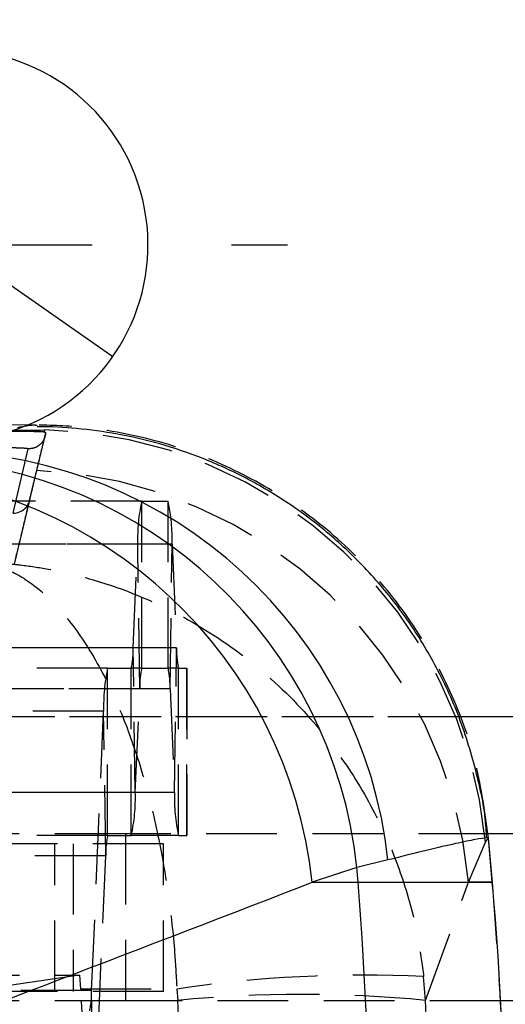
# Model space of a CAD drawing. Extents: x 53 to 379, y 16 to 291.
# Tile 9 of 17: x 177 to 186, y 62 to 79. Entities that reach past the tile are written whole.
import ezdxf

# ---------------------------------------------------------------- set-up
doc = ezdxf.new("R2010")
doc.units = 0
doc.linetypes.add('HIDDEN', pattern=[1.905, 1.27, -0.635])
doc.layers.get('0').update_dxf_attribs({"linetype": 'CONTINUOUS'})
doc.layers.add('FORMATO', color=179, linetype='CONTINUOUS')
doc.styles.add('SLDTEXTSTYLE0', font='TXT', dxfattribs={"width": 0.75})
doc.dimstyles.new('SLDDIMSTYLE4', dxfattribs={"dimtxt": 3.5, "dimasz": 3.302, "dimexe": 0, "dimexo": 0.0625, "dimgap": 0.875, "dimtad": 1, "dimdec": 3, "dimrnd": 1e-09, "dimzin": 12, "dimtxsty": 'SLDTEXTSTYLE0', "dimblk1": 'NONE', "dimsah": 1, "dimcen": 0, "dimazin": 3, "dimtfac": 1, "dimtdec": 3, "dimtmove": 0, "dimatfit": 3, "dimtolj": 1, "dimtzin": 12})

# ---------------------------------------------------------------- blocks, each defined once
blk = doc.blocks.new('_D_8')
at = {"layer": 'FORMATO'}
for q in [(148.182, 94.731), (179.055, 73.202)]:
    blk.add_line((173.313, 77.206), q, dxfattribs=at)
blk.add_solid([(173.313, 77.206), (170.895, 79.511), (170.314, 78.678)], dxfattribs=at)
at = {"layer": 'FORMATO', "char_height": 3.5, "attachment_point": 1, "rotation": 325.1101, "style": 'SLDTEXTSTYLE0'}
for s, insert in [('%%c', (150.756, 98.422)), ('7', (155.116, 95.447))]:
    blk.add_mtext(s, dxfattribs=dict(at, insert=insert))
blk = doc.blocks.new('_NONE')
blk = doc.blocks.new('SW_CENTERMARKSYMBOL_2')
at = {"layer": 'FORMATO', "color": 0}
for p, q in [((0, 33.5), (2.5, 33.5)), ((5, 33.5), (6, 33.5))]:
    blk.add_line(p, q, dxfattribs=at)

msp = doc.modelspace()

# ---------------------------------------------------------------- linework, layer by layer
at = {"color": 7, "linetype": 'CONTINUOUS'}
for p, q in [((177.657359, 71.972305), (164.256001, 71.925086)), ((177.657364, 71.969658), (177.695128, 71.968065)), ((185.759586, 64.55307), (185.756991, 64.603954)), ((185.861823, 63.761793), (185.792382, 64.555508)), ((192.936602, 64.633875), (185.808077, 64.633875)), ((183.989154, 64.16304), (183.431874, 64.02936)), ((183.431874, 64.02936), (182.63016, 63.761793)), ((183.453064, 63.761793), (183.431874, 64.02936)), ((182.63016, 63.761793), (183.453064, 63.761793)), ((192.936602, 61.633875), (186.010491, 61.633875))]:
    msp.add_line(p, q, dxfattribs=at)
at = {"color": 7, "linetype": 'HIDDEN'}
for p, q in [((177.263598, 71.878856), (177.832795, 71.88144)), ((177.560951, 70.616641), (177.838626, 71.772955)), ((177.804602, 71.850561), (177.817057, 71.848598)), ((177.832795, 71.88144), (177.817057, 71.848598)), ((177.262552, 70.388063), (177.536546, 71.541609)), ((179.570772, 70.604008), (165.575108, 70.604008)), ((177.287548, 69.474215), (177.56254, 70.61958)), ((179.570772, 67.604008), (179.570772, 70.604008)), ((179.570772, 70.604008), (180.044954, 70.604008)), ((180.044954, 67.604008), (180.044954, 70.604008)), ((179.499217, 69.833654), (165.503554, 69.833654)), ((180.116508, 69.833654), (166.120845, 69.833654)), ((179.418984, 67.972438), (179.499217, 69.833654)), ((179.53655, 67.235578), (179.499217, 69.833654)), ((180.079175, 67.235578), (180.116508, 69.833654)), ((180.116508, 69.833654), (180.196742, 67.972438)), ((179.418984, 67.972438), (165.42332, 67.972438)), ((180.196742, 67.972438), (166.201078, 67.972438)), ((179.456316, 65.374362), (179.418984, 67.972438)), ((180.159409, 65.374362), (180.196742, 67.972438)), ((178.960357, 67.604008), (164.964693, 67.604008)), ((178.960357, 64.604008), (178.960357, 67.604008)), ((178.960357, 67.604008), (179.384762, 67.604008)), ((179.384762, 64.604008), (179.384762, 67.604008)), ((179.570772, 67.604008), (179.384762, 67.604008)), ((179.570772, 67.604008), (180.044954, 67.604008)), ((180.230963, 67.604008), (180.044954, 67.604008)), ((180.230963, 64.604008), (180.230963, 67.604008)), ((180.230963, 67.604008), (180.381595, 67.604008)), ((180.381595, 67.604008), (180.381595, 64.604008)), ((180.381595, 67.604008), (180.383764, 67.604008)), ((180.383764, 64.604008), (180.383764, 67.604008)), ((179.53655, 67.235578), (165.540887, 67.235578)), ((180.079175, 67.235578), (166.083512, 67.235578)), ((179.456316, 65.374362), (179.53655, 67.235578)), ((180.079175, 67.235578), (180.159409, 65.374362)), ((178.888802, 66.833654), (164.893139, 66.833654)), ((178.672778, 61.822438), (178.888802, 66.833654)), ((178.926135, 64.235578), (178.888802, 66.833654)), ((204.683764, 66.733875), (167.683764, 66.733875)), ((185.259339, 66.733875), (167.683764, 66.733875)), ((179.456316, 65.374362), (165.460653, 65.374362)), ((180.159409, 65.374362), (166.163746, 65.374362)), ((178.960357, 64.604008), (164.964693, 64.604008)), ((179.279979, 64.633875), (166.283764, 64.633875)), ((178.960357, 64.604008), (179.384762, 64.604008)), ((179.279979, 64.633875), (179.279979, 61.633875)), ((185.808077, 64.633875), (179.279979, 64.633875)), ((180.230963, 64.604008), (179.384762, 64.604008)), ((180.230963, 64.604008), (180.381595, 64.604008)), ((180.381595, 64.604008), (180.383764, 64.604008)), ((185.737421, 64.483205), (185.791098, 64.556176)), ((185.791275, 64.55415), (185.785308, 64.55489)), ((185.791098, 64.556176), (185.791275, 64.55415)), ((185.860588, 63.761793), (185.791275, 64.55415)), ((178.014628, 64.454008), (166.034452, 64.454008)), ((178.014628, 61.804008), (178.014628, 64.454008)), ((179.96394, 64.454008), (178.014628, 64.454008)), ((178.343589, 64.454008), (178.343589, 61.804008)), ((179.96394, 61.804008), (179.96394, 64.454008)), ((185.434697, 63.761793), (185.737421, 64.483205)), ((178.926135, 64.235578), (164.930472, 64.235578)), ((178.710111, 59.224362), (178.926135, 64.235578)), ((184.662857, 61.643083), (185.434697, 63.761793)), ((185.860588, 63.761793), (185.434697, 63.761793)), ((164.677868, 62.097373), (178.45432, 62.097367)), ((178.45432, 62.097367), (176.536729, 61.808196)), ((178.45432, 62.097367), (178.471965, 61.852257)), ((184.662857, 61.643083), (184.629041, 62.070466)), ((178.672778, 61.822438), (164.677115, 61.822438)), ((178.014628, 61.804008), (166.034452, 61.804008)), ((179.96394, 61.804008), (178.014628, 61.804008)), ((178.471965, 61.852257), (180.202324, 61.845888)), ((178.710111, 59.224362), (178.672778, 61.822438)), ((180.202324, 61.845888), (180.216866, 61.643083)), ((179.279979, 61.633875), (166.283764, 61.633875)), ((186.010491, 61.633875), (179.279979, 61.633875))]:
    msp.add_line(p, q, dxfattribs=at)
at = {"color": 8, "linetype": 'CONTINUOUS'}
for p, q in [((204.683764, 66.733875), (185.259339, 66.733875)), ((183.453064, 63.761793), (185.861823, 63.761793))]:
    msp.add_line(p, q, dxfattribs=at)
at = {"color": 7, "linetype": 'CONTINUOUS'}
for centre, radius, start, end in [((176.183764, 75.204008), 3.5, 291.584402, 90), ((175.802004, 63.264707), 8.236288, 6.2617168, 88.6855334), ((175.26678, 63.161426), 8.211095, 6.0676448, 87.5715888), ((174.465065, 62.893859), 8.211095, 6.0676448, 87.5715888), ((116.412035, 58.454008), 67.250815, 355.47321053, 4.52678947), ((125.193566, 58.454008), 60.9, 355, 5)]:
    msp.add_arc(centre, radius, start, end, dxfattribs=at)
at = {"color": 7, "linetype": 'HIDDEN'}
for centre, radius, start, end in [((176.183764, 75.204008), 3.5, 250.4418989, 291.584402), ((177.644138, 63.757913), 8.125718, 5.1209698, 88.6696302), ((177.341559, 63.036424), 8.125579, 5.1216007, 87.5830806), ((177.26718, 70.692054), 0.304027, 269.127714, 357.9790099), ((182.703283, 69.924545), 3.205355, 167.7617274, 181.6248846), ((176.912442, 69.924545), 3.205355, 358.3751154, 12.2382726), ((177.886604, 67.928969), 1.532996, 347.7617274, 1.6248846), ((181.729121, 67.928969), 1.532996, 178.3751154, 192.2382726), ((182.092868, 66.924545), 3.205355, 167.7617274, 181.6248846), ((181.068929, 67.279047), 1.532996, 167.7617274, 181.6248846), ((178.546796, 67.279047), 1.532996, 358.3751154, 12.2382726), ((176.25225, 65.283472), 3.205355, 347.7617274, 1.6248846), ((183.363475, 65.283472), 3.205355, 178.3751154, 192.2382726), ((180.458514, 64.279047), 1.532996, 167.7617274, 181.6248846), ((183.547354, 39.651491), 22.445055, 87.2376932, 98.5708287), ((177.140399, 61.778969), 1.532996, 347.7617274, 1.6248846), ((182.439862, 38.580344), 23.169628, 84.4943238, 95.5056762)]:
    msp.add_arc(centre, radius, start, end, dxfattribs=at)
at = {"color": 7, "linetype": 'CONTINUOUS'}
msp.add_ellipse((114.067331, 58.454008), major_axis=(171.126095, 58.356823), ratio=0.101768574, start_param=5.050813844, end_param=5.089668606, dxfattribs=at)
at = {"color": 7, "linetype": 'HIDDEN'}
for centre, major_axis, ratio, start_param, end_param in [((176.931599, 58.454008), (-4.261002, 60.899874), 0.029097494, 4.710363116, 4.766182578), ((125.335574, 58.454008), (0, 60.9), 0.902408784, 4.65999925, 4.76477871), ((125.335574, 58.454008), (0, 60.9), 0.975513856, 4.65999925, 4.76477871)]:
    msp.add_ellipse(centre, major_axis=major_axis, ratio=ratio, start_param=start_param, end_param=end_param, dxfattribs=at)
at = {"color": 8, "linetype": 'CONTINUOUS'}
for points, knots in [([(177.346508, 71.926715), (177.454613, 71.948486), (177.586715, 71.97509), (177.646503, 71.970493), (177.657364, 71.969658)], [0, 0, 0, 0, 0.818337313, 1, 1, 1, 1]), ([(185.785308, 64.55489), (185.779759, 64.557787), (185.766438, 64.564744), (185.57964, 64.535655), (185.223248, 64.462541), (184.708808, 64.344531), (184.229597, 64.223678), (183.989154, 64.16304)], [0, 0, 0, 0, 0.149259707, 0.358343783, 0.568815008, 0.783654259, 1, 1, 1, 1])]:
    msp.add_open_spline(points, degree=3, knots=knots, dxfattribs=at)
at = {"color": 7, "linetype": 'CONTINUOUS'}
msp.add_open_spline([(185.756991, 64.603954), (185.755173, 64.644291), (185.738452, 65.015322), (185.586907, 65.732595), (185.290773, 66.723132), (184.854691, 67.667693), (184.324348, 68.522911), (183.712594, 69.283136), (183.036829, 69.945375), (182.312743, 70.508173), (181.556079, 70.971805), (180.782147, 71.338591), (180.006114, 71.611984), (179.242727, 71.800025), (178.508633, 71.903607), (177.994052, 71.94373), (177.730333, 71.936321), (177.695922, 71.935354)], degree=3, knots=[0, 0, 0, 0, 0.010131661, 0.093191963, 0.18274299, 0.269418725, 0.353344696, 0.434738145, 0.513709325, 0.590286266, 0.664426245, 0.736017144, 0.804869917, 0.870698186, 0.933068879, 0.991266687, 1, 1, 1, 1], dxfattribs=at)
at = {"color": 7, "linetype": 'HIDDEN'}
for points, knots in [([(185.791098, 64.556176), (185.73011, 65.002532), (185.606365, 65.908189), (185.137747, 67.197224), (184.469426, 68.403943), (183.611596, 69.470631), (182.578671, 70.386812), (181.416942, 71.109853), (180.138891, 71.63265), (178.94376, 71.898508), (178.129762, 71.962853), (177.777657, 71.966097), (177.731732, 71.96652)], [0, 0, 0, 0, 0.112364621, 0.2279878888, 0.3403524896, 0.4559755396, 0.5683425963, 0.6839680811, 0.7963391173, 0.9119687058, 0.9885180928, 1, 1, 1, 1]), ([(177.115649, 71.862198), (177.169428, 71.862159), (177.277413, 71.86208), (177.453347, 71.860244), (177.613648, 71.857371), (177.736143, 71.853962), (177.783881, 71.85159), (177.804602, 71.850561)], [0, 0, 0, 0, 0.209333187, 0.420332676, 0.629798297, 0.839305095, 1, 1, 1, 1]), ([(177.263598, 71.878856), (177.26898, 71.878777), (177.330844, 71.877865), (177.452922, 71.874773), (177.613061, 71.867585), (177.735792, 71.859084), (177.783698, 71.85315), (177.804602, 71.850561)], [0, 0, 0, 0, 0.024670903, 0.283567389, 0.541711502, 0.800020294, 1, 1, 1, 1]), ([(177.847667, 71.838051), (177.842603, 71.800258), (177.832144, 71.722207), (177.761407, 71.6229), (177.658247, 71.552959), (177.577108, 71.545393), (177.536539, 71.541609)], [0, 0, 0, 0, 0.238340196, 0.492226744, 0.746114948, 1, 1, 1, 1]), ([(177.847673, 71.83805), (177.8452, 71.827717), (177.832197, 71.773372), (177.777881, 71.546355), (177.725751, 71.328409), (177.68422, 71.154775)], [0, 0, 0, 0, 0.045561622, 0.239617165, 1, 1, 1, 1]), ([(177.817057, 71.848598), (177.820642, 71.847952), (177.840601, 71.844355), (177.844483, 71.840892), (177.847667, 71.83805)], [0, 0, 0, 0, 0.1796255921, 1, 1, 1, 1]), ([(177.536539, 71.541609), (177.534415, 71.542941), (177.530223, 71.54557), (177.494864, 71.549712), (177.44313, 71.5534), (177.378486, 71.556276), (177.307809, 71.558114), (177.264297, 71.558191), (177.242549, 71.558229)], [0, 0, 0, 0, 0.169741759, 0.335081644, 0.50056323, 0.666174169, 0.833150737, 1, 1, 1, 1]), ([(177.68422, 71.154775), (177.681794, 71.144628), (177.668749, 71.090084), (177.631085, 70.932591), (177.595717, 70.784649), (177.571018, 70.681333)], [0, 0, 0, 0, 0.064493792, 0.346683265, 1, 1, 1, 1]), ([(177.571018, 70.681333), (177.568492, 70.670767), (177.555285, 70.615516), (177.499289, 70.381209), (177.410127, 70.00788), (177.331114, 69.676305), (177.295344, 69.526196)], [0, 0, 0, 0, 0.02767035, 0.144694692, 0.612792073, 1, 1, 1, 1]), ([(176.677623, 69.511994), (176.683237, 69.511826), (176.689798, 69.51163), (176.700521, 69.511291), (176.712906, 69.510888), (176.736557, 69.510067), (176.77655, 69.508532), (176.843694, 69.505541), (176.956472, 69.49935), (177.146147, 69.485632), (177.466343, 69.453063), (178.013021, 69.37007), (178.981976, 69.137843), (180.206728, 68.63802), (181.48879, 67.803751), (182.506927, 66.85544), (183.307797, 65.816419), (183.884308, 64.796377), (184.293428, 63.752748), (184.527785, 62.85278), (184.601244, 62.285228), (184.629041, 62.070466)], [0, 0, 0, 0, 0.001490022, 0.001741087, 0.00284569, 0.00477663, 0.00801797, 0.013459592, 0.022597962, 0.037958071, 0.063840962, 0.1077713, 0.183942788, 0.325581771, 0.450005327, 0.574378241, 0.674784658, 0.775164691, 0.861356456, 0.94753735, 1, 1, 1, 1]), ([(176.677623, 69.511994), (176.680124, 69.511668), (176.683048, 69.511289), (176.687828, 69.510648), (176.693349, 69.509897), (176.703892, 69.508412), (176.721716, 69.505754), (176.751637, 69.500878), (176.80189, 69.491518), (176.886393, 69.472472), (177.029014, 69.430903), (177.272431, 69.332538), (177.703606, 69.07306), (178.248085, 68.538764), (178.81727, 67.668365), (179.268594, 66.691275), (179.622882, 65.629565), (179.877245, 64.593151), (180.05696, 63.537856), (180.159154, 62.631165), (180.190473, 62.061462), (180.202324, 61.845888)], [0, 0, 0, 0, 0.001490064, 0.0017410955, 0.0028471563, 0.0047788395, 0.008021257, 0.0134644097, 0.0226048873, 0.0379677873, 0.0638541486, 0.1077882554, 0.1839615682, 0.325582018, 0.4500057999, 0.574378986, 0.6747858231, 0.775166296, 0.861357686, 0.9475382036, 1, 1, 1, 1]), ([(185.860588, 53.146223), (185.926512, 54.025384), (186.058484, 55.785367), (186.108872, 58.438796), (186.059818, 61.100718), (185.927041, 62.874201), (185.860588, 63.761793)], [0, 0, 0, 0, 0.248810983, 0.498092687, 0.748805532, 1, 1, 1, 1])]:
    msp.add_open_spline(points, degree=3, knots=knots, dxfattribs=at)

# ---------------------------------------------------------------- block references
at = {"layer": 'FORMATO'}
msp.add_blockref('SW_CENTERMARKSYMBOL_2', (176.183764, 41.704008), dxfattribs=at)

# ---------------------------------------------------------------- dimensions: what is measured, and where the dimension line sits
dim = msp.add_diameter_dim_2p(p1=(179.05465, 73.202006), p2=(173.312878, 77.20601), dimstyle='SLDDIMSTYLE4', dxfattribs=at)
dim.commit()
dim.dimension.update_dxf_attribs({"geometry": '_D_8', "text_midpoint": (151.301696, 92.555446), "dimtype": 163})

doc.saveas('drawing.dxf')
